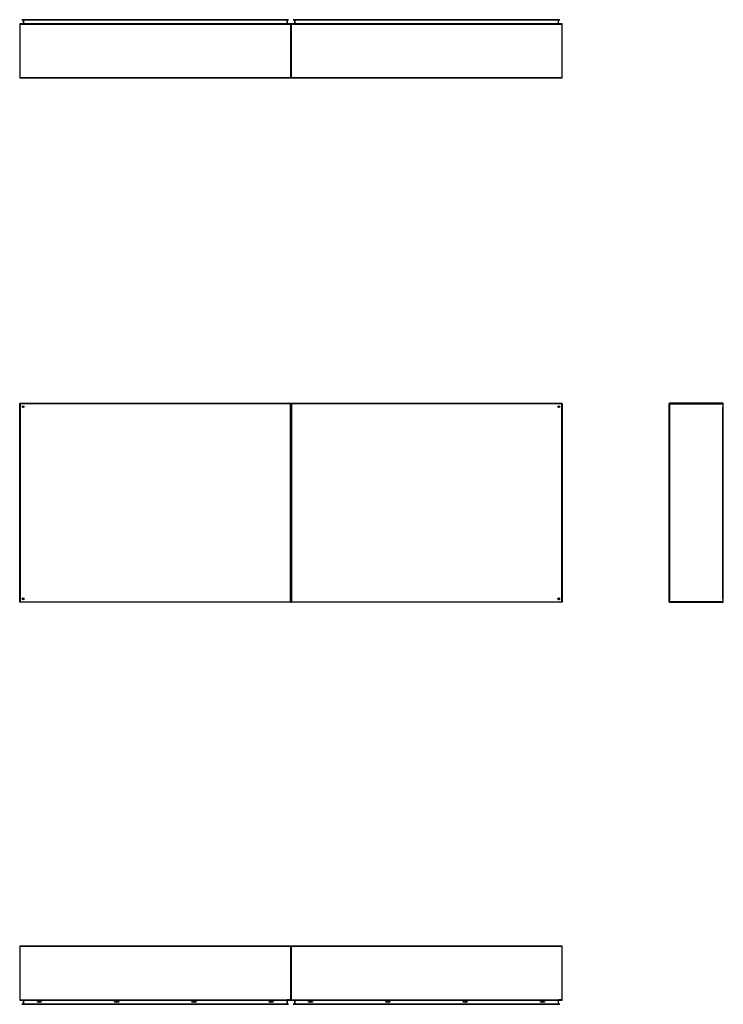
# Model space of a CAD drawing. Header units: inches. Extents: x 23 to 609, y 66 to 286.
# Tile 1 of 178: x 23 to 178, y 66 to 284. Entities that reach past the tile are written whole.
import ezdxf

# ---------------------------------------------------------------- set-up
doc = ezdxf.new("R2010")
doc.units = ezdxf.units.IN
doc.header["$MEASUREMENT"] = 0
doc.layers.add('Visible Edges(ANSI)', color=7, linetype='Continuous', lineweight=25)
doc.layers.add('Visible Tangent Edges(ANSI)', color=7, linetype='Continuous', lineweight=25)

msp = doc.modelspace()

# ---------------------------------------------------------------- linework, layer by layer
at = {"layer": 'Visible Edges(ANSI)'}
for p, q in [((22.85, 283.12), (22.85, 271.32)), ((82.75, 283.22), (22.95, 283.22)), ((23.36, 284.14), (23.56, 284.14)), ((23.36, 284.14), (23.36, 284.07)), ((23.56, 284.07), (23.36, 284.07)), ((23.56, 284.14), (82.14, 284.14)), ((82.14, 284.07), (23.56, 284.07)), ((23.65, 284.04), (23.65, 283.25)), ((82.05, 283.25), (82.05, 284.04)), ((82.14, 284.14), (82.34, 284.14)), ((82.34, 284.07), (82.14, 284.07)), ((82.34, 284.07), (82.34, 284.14)), ((82.85, 283.12), (82.85, 271.32)), ((82.85, 271.32), (82.85, 283.12)), ((142.75, 283.22), (82.95, 283.22)), ((83.36, 284.14), (83.56, 284.14)), ((83.36, 284.14), (83.36, 284.07)), ((83.56, 284.07), (83.36, 284.07)), ((83.56, 284.14), (142.14, 284.14)), ((142.14, 284.07), (83.56, 284.07)), ((83.65, 284.04), (83.65, 283.25)), ((142.05, 283.25), (142.05, 284.04)), ((142.14, 284.14), (142.34, 284.14)), ((142.34, 284.07), (142.14, 284.07)), ((142.34, 284.07), (142.34, 284.14)), ((142.85, 271.32), (142.85, 283.12)), ((82.75, 271.22), (22.95, 271.22)), ((142.75, 271.22), (82.95, 271.22)), ((22.85, 155.42), (22.85, 199.22)), ((22.95, 199.32), (82.75, 199.32)), ((23.72, 198.42), (23.72, 198.41)), ((23.76, 198.45), (23.75, 198.45)), ((82.85, 155.42), (82.85, 199.22)), ((82.85, 199.22), (82.85, 155.42)), ((82.95, 199.32), (142.75, 199.32)), ((141.96, 198.45), (141.95, 198.45)), ((141.99, 198.41), (141.99, 198.42)), ((142.85, 199.22), (142.85, 155.42)), ((166.48, 155.42), (166.48, 199.22)), ((178.38, 199.32), (166.58, 199.32)), ((178.48, 155.42), (178.48, 199.22)), ((82.75, 155.32), (22.95, 155.32)), ((23.72, 156.23), (23.72, 156.22)), ((23.75, 156.19), (23.76, 156.19)), ((142.75, 155.32), (82.95, 155.32)), ((141.95, 156.19), (141.96, 156.19)), ((141.99, 156.22), (141.99, 156.23)), ((166.58, 155.32), (178.38, 155.32)), ((22.85, 79.24), (22.85, 67.44)), ((22.95, 79.34), (82.75, 79.34)), ((82.85, 79.24), (82.85, 67.44)), ((82.85, 67.44), (82.85, 79.24)), ((82.95, 79.34), (142.75, 79.34)), ((142.85, 67.44), (142.85, 79.24)), ((22.95, 67.34), (82.75, 67.34)), ((23.36, 66.49), (23.56, 66.49)), ((23.36, 66.49), (23.36, 66.42)), ((23.56, 66.42), (23.36, 66.42)), ((82.14, 66.49), (23.56, 66.49)), ((23.56, 66.42), (82.14, 66.42)), ((23.65, 67.31), (23.65, 66.52)), ((26.76, 66.89), (26.76, 67.08)), ((26.76, 67.08), (26.94, 67.08)), ((26.94, 66.89), (26.76, 66.89)), ((26.94, 67.08), (26.94, 66.89)), ((27.46, 66.89), (27.46, 67.08)), ((27.46, 67.08), (27.64, 67.08)), ((27.64, 66.89), (27.46, 66.89)), ((27.64, 67.08), (27.64, 66.89)), ((43.86, 66.89), (43.86, 67.08)), ((43.86, 67.08), (44.05, 67.08)), ((44.05, 66.89), (43.86, 66.89)), ((44.05, 67.08), (44.05, 66.89)), ((44.56, 66.89), (44.56, 67.08)), ((44.56, 67.08), (44.75, 67.08)), ((44.75, 66.89), (44.56, 66.89)), ((44.75, 67.08), (44.75, 66.89)), ((60.96, 66.89), (60.96, 67.08)), ((60.96, 67.08), (61.15, 67.08)), ((61.15, 66.89), (60.96, 66.89)), ((61.15, 67.08), (61.15, 66.89)), ((61.66, 66.89), (61.66, 67.08)), ((61.66, 67.08), (61.85, 67.08)), ((61.85, 66.89), (61.66, 66.89)), ((61.85, 67.08), (61.85, 66.89)), ((78.06, 66.89), (78.06, 67.08)), ((78.06, 67.08), (78.25, 67.08)), ((78.25, 66.89), (78.06, 66.89)), ((78.25, 67.08), (78.25, 66.89)), ((78.76, 66.89), (78.76, 67.08)), ((78.76, 67.08), (78.95, 67.08)), ((78.95, 66.89), (78.76, 66.89)), ((78.95, 67.08), (78.95, 66.89)), ((82.05, 66.52), (82.05, 67.31)), ((82.14, 66.49), (82.34, 66.49)), ((82.34, 66.42), (82.14, 66.42)), ((82.34, 66.42), (82.34, 66.49)), ((82.95, 67.34), (142.75, 67.34)), ((83.36, 66.49), (83.56, 66.49)), ((83.36, 66.49), (83.36, 66.42)), ((83.56, 66.42), (83.36, 66.42)), ((142.14, 66.49), (83.56, 66.49)), ((83.56, 66.42), (142.14, 66.42)), ((83.65, 67.31), (83.65, 66.52)), ((86.76, 66.89), (86.76, 67.08)), ((86.76, 67.08), (86.94, 67.08)), ((86.94, 66.89), (86.76, 66.89)), ((86.94, 67.08), (86.94, 66.89)), ((87.46, 66.89), (87.46, 67.08)), ((87.46, 67.08), (87.64, 67.08)), ((87.64, 66.89), (87.46, 66.89)), ((87.64, 67.08), (87.64, 66.89)), ((103.86, 66.89), (103.86, 67.08)), ((103.86, 67.08), (104.05, 67.08)), ((104.05, 66.89), (103.86, 66.89)), ((104.05, 67.08), (104.05, 66.89)), ((104.56, 66.89), (104.56, 67.08)), ((104.56, 67.08), (104.75, 67.08)), ((104.75, 66.89), (104.56, 66.89)), ((104.75, 67.08), (104.75, 66.89)), ((120.96, 66.89), (120.96, 67.08)), ((120.96, 67.08), (121.15, 67.08)), ((121.15, 66.89), (120.96, 66.89)), ((121.15, 67.08), (121.15, 66.89)), ((121.66, 66.89), (121.66, 67.08)), ((121.66, 67.08), (121.85, 67.08)), ((121.85, 66.89), (121.66, 66.89)), ((121.85, 67.08), (121.85, 66.89)), ((138.06, 66.89), (138.06, 67.08)), ((138.06, 67.08), (138.25, 67.08)), ((138.25, 66.89), (138.06, 66.89)), ((138.25, 67.08), (138.25, 66.89)), ((138.76, 66.89), (138.76, 67.08)), ((138.76, 67.08), (138.95, 67.08)), ((138.95, 66.89), (138.76, 66.89)), ((138.95, 67.08), (138.95, 66.89)), ((142.05, 66.52), (142.05, 67.31)), ((142.14, 66.49), (142.34, 66.49)), ((142.34, 66.42), (142.14, 66.42)), ((142.34, 66.42), (142.34, 66.49))]:
    msp.add_line(p, q, dxfattribs=at)
for centre, radius in [((23.6, 198.57), 0.195), ((142.1, 198.57), 0.195), ((23.6, 156.07), 0.195), ((142.1, 156.07), 0.195), ((27.2, 66.98), 0.165), ((44.3, 66.98), 0.165), ((61.4, 66.98), 0.165), ((78.5, 66.98), 0.165), ((87.2, 66.98), 0.165), ((104.3, 66.98), 0.165), ((121.4, 66.98), 0.165), ((138.5, 66.98), 0.165)]:
    msp.add_circle(centre, radius, dxfattribs=at)
for centre, radius, start, end in [((22.95, 283.12), 0.099, 90, 180), ((23.62, 284.04), 0.031, 0, 90), ((23.62, 283.25), 0.031, 270, 0), ((82.09, 284.04), 0.031, 90, 180), ((82.09, 283.25), 0.031, 180, 270), ((82.75, 283.12), 0.099, 0, 90), ((82.95, 283.12), 0.099, 90, 180), ((83.62, 284.04), 0.031, 0, 90), ((83.62, 283.25), 0.031, 270, 0), ((142.09, 284.04), 0.031, 90, 180), ((142.09, 283.25), 0.031, 180, 270), ((142.75, 283.12), 0.099, 0, 90), ((22.95, 271.32), 0.099, 180, 270), ((82.75, 271.32), 0.099, 270, 0), ((82.95, 271.32), 0.099, 180, 270), ((142.75, 271.32), 0.099, 270, 0), ((22.95, 199.22), 0.099, 90, 180), ((23.75, 198.42), 0.031, 90, 180), ((82.75, 199.22), 0.099, 0, 90), ((82.95, 199.22), 0.099, 90, 180), ((141.96, 198.42), 0.031, 0, 90), ((142.75, 199.22), 0.099, 0, 90), ((166.58, 199.22), 0.099, 90, 180), ((178.38, 199.22), 0.099, 0, 90), ((22.95, 155.42), 0.099, 180, 270), ((23.75, 156.22), 0.031, 180, 270), ((82.75, 155.42), 0.099, 270, 0), ((82.95, 155.42), 0.099, 180, 270), ((141.96, 156.22), 0.031, 270, 0), ((142.75, 155.42), 0.099, 270, 0), ((166.58, 155.42), 0.099, 180, 270), ((178.38, 155.42), 0.099, 270, 0), ((22.95, 79.24), 0.099, 90, 180), ((82.75, 79.24), 0.099, 0, 90), ((82.95, 79.24), 0.099, 90, 180), ((142.75, 79.24), 0.099, 0, 90), ((22.95, 67.44), 0.099, 180, 270), ((23.62, 67.31), 0.031, 0, 90), ((23.62, 66.52), 0.031, 270, 0), ((82.09, 67.31), 0.031, 90, 180), ((82.09, 66.52), 0.031, 180, 270), ((82.75, 67.44), 0.099, 270, 0), ((82.95, 67.44), 0.099, 180, 270), ((83.62, 67.31), 0.031, 0, 90), ((83.62, 66.52), 0.031, 270, 0), ((142.09, 67.31), 0.031, 90, 180), ((142.09, 66.52), 0.031, 180, 270), ((142.75, 67.44), 0.099, 270, 0)]:
    msp.add_arc(centre, radius, start, end, dxfattribs=at)
at = {"layer": 'Visible Tangent Edges(ANSI)'}
for p, q in [((22.95, 283.12), (22.85, 283.12)), ((22.95, 283.12), (22.95, 283.22)), ((22.95, 271.32), (22.95, 283.12)), ((22.95, 283.12), (82.75, 283.12)), ((23.56, 284.07), (23.56, 284.14)), ((23.75, 284.04), (23.65, 284.04)), ((23.65, 283.25), (23.75, 283.25)), ((23.75, 284.07), (23.75, 284.04)), ((23.75, 283.25), (23.75, 284.04)), ((23.75, 284.04), (23.85, 284.04)), ((23.75, 283.25), (23.75, 283.22)), ((23.75, 283.25), (81.85, 283.25)), ((81.85, 284.04), (23.85, 284.04)), ((81.85, 284.04), (81.96, 284.04)), ((81.96, 283.25), (81.85, 283.25)), ((81.96, 284.07), (81.96, 284.04)), ((81.96, 284.04), (81.96, 283.25)), ((82.05, 284.04), (81.96, 284.04)), ((81.96, 283.25), (81.96, 283.22)), ((81.96, 283.25), (82.05, 283.25)), ((82.14, 284.14), (82.14, 284.07)), ((82.75, 283.22), (82.75, 283.12)), ((82.75, 283.12), (82.75, 271.32)), ((82.85, 283.12), (82.75, 283.12)), ((82.95, 283.12), (82.85, 283.12)), ((82.95, 283.12), (82.95, 283.22)), ((82.95, 271.32), (82.95, 283.12)), ((82.95, 283.12), (142.75, 283.12)), ((83.56, 284.07), (83.56, 284.14)), ((83.75, 284.04), (83.65, 284.04)), ((83.65, 283.25), (83.75, 283.25)), ((83.75, 284.07), (83.75, 284.04)), ((83.75, 283.25), (83.75, 284.04)), ((83.75, 284.04), (83.85, 284.04)), ((83.75, 283.25), (83.75, 283.22)), ((83.75, 283.25), (141.85, 283.25)), ((141.85, 284.04), (83.85, 284.04)), ((141.85, 284.04), (141.96, 284.04)), ((141.96, 283.25), (141.85, 283.25)), ((141.96, 284.07), (141.96, 284.04)), ((141.96, 284.04), (141.96, 283.25)), ((142.05, 284.04), (141.96, 284.04)), ((141.96, 283.25), (141.96, 283.22)), ((141.96, 283.25), (142.05, 283.25)), ((142.14, 284.14), (142.14, 284.07)), ((142.75, 283.22), (142.75, 283.12)), ((142.75, 283.12), (142.75, 271.32)), ((142.85, 283.12), (142.75, 283.12)), ((22.85, 271.32), (22.95, 271.32)), ((22.95, 271.22), (22.95, 271.32)), ((22.95, 271.32), (82.75, 271.32)), ((82.75, 271.32), (82.85, 271.32)), ((82.75, 271.32), (82.75, 271.22)), ((82.85, 271.32), (82.95, 271.32)), ((82.95, 271.22), (82.95, 271.32)), ((82.95, 271.32), (142.75, 271.32)), ((142.75, 271.32), (142.85, 271.32)), ((142.75, 271.32), (142.75, 271.22)), ((22.85, 199.22), (22.95, 199.22)), ((22.95, 199.22), (22.95, 199.32)), ((22.95, 199.22), (22.95, 155.42)), ((82.75, 199.22), (22.95, 199.22)), ((23.62, 198.55), (23.75, 198.45)), ((23.72, 198.42), (23.62, 198.55)), ((23.62, 198.55), (23.8, 198.55)), ((23.62, 198.55), (23.62, 198.45)), ((23.62, 198.37), (23.62, 198.45)), ((82.75, 199.32), (82.75, 199.22)), ((82.75, 199.22), (82.85, 199.22)), ((82.75, 155.42), (82.75, 199.22)), ((82.85, 199.22), (82.95, 199.22)), ((82.95, 199.22), (82.95, 199.32)), ((82.95, 199.22), (82.95, 155.42)), ((142.75, 199.22), (82.95, 199.22)), ((141.91, 198.55), (142.09, 198.55)), ((141.96, 198.45), (142.09, 198.55)), ((142.09, 198.55), (141.99, 198.42)), ((142.09, 198.45), (142.09, 198.55)), ((142.09, 198.45), (142.09, 198.37)), ((142.75, 199.32), (142.75, 199.22)), ((142.75, 199.22), (142.85, 199.22)), ((142.75, 155.42), (142.75, 199.22)), ((166.48, 199.22), (166.58, 199.22)), ((166.58, 199.32), (166.58, 199.22)), ((166.58, 199.22), (178.38, 199.22)), ((166.58, 199.22), (166.58, 155.42)), ((178.38, 199.22), (178.38, 199.32)), ((178.38, 199.22), (178.48, 199.22)), ((178.38, 199.22), (178.38, 198.45)), ((178.38, 156.19), (178.38, 198.45)), ((22.95, 155.42), (22.85, 155.42)), ((22.95, 155.42), (82.75, 155.42)), ((22.95, 155.32), (22.95, 155.42)), ((23.62, 156.19), (23.62, 156.26)), ((23.62, 156.09), (23.72, 156.22)), ((23.75, 156.19), (23.62, 156.09)), ((23.62, 156.19), (23.62, 156.09)), ((23.8, 156.09), (23.62, 156.09)), ((82.75, 155.42), (82.75, 155.32)), ((82.85, 155.42), (82.75, 155.42)), ((82.95, 155.42), (82.85, 155.42)), ((82.95, 155.42), (142.75, 155.42)), ((82.95, 155.32), (82.95, 155.42)), ((142.09, 156.09), (141.91, 156.09)), ((142.09, 156.09), (141.96, 156.19)), ((141.99, 156.22), (142.09, 156.09)), ((142.09, 156.26), (142.09, 156.19)), ((142.09, 156.09), (142.09, 156.19)), ((142.75, 155.42), (142.75, 155.32)), ((142.85, 155.42), (142.75, 155.42)), ((166.58, 155.42), (166.48, 155.42)), ((178.38, 155.42), (166.58, 155.42)), ((166.58, 155.42), (166.58, 155.32)), ((178.38, 156.19), (178.38, 155.42)), ((178.48, 155.42), (178.38, 155.42)), ((178.38, 155.32), (178.38, 155.42)), ((22.95, 79.24), (22.85, 79.24)), ((22.95, 79.24), (22.95, 79.34)), ((22.95, 67.44), (22.95, 79.24)), ((82.75, 79.24), (22.95, 79.24)), ((82.75, 79.34), (82.75, 79.24)), ((82.85, 79.24), (82.75, 79.24)), ((82.75, 79.24), (82.75, 67.44)), ((82.95, 79.24), (82.85, 79.24)), ((82.95, 79.24), (82.95, 79.34)), ((82.95, 67.44), (82.95, 79.24)), ((142.75, 79.24), (82.95, 79.24)), ((142.75, 79.34), (142.75, 79.24)), ((142.85, 79.24), (142.75, 79.24)), ((142.75, 79.24), (142.75, 67.44)), ((22.85, 67.44), (22.95, 67.44)), ((22.95, 67.34), (22.95, 67.44)), ((22.95, 67.44), (81.99, 67.44)), ((23.56, 66.42), (23.56, 66.49)), ((23.75, 67.31), (23.65, 67.31)), ((23.65, 66.52), (23.75, 66.52)), ((23.75, 67.31), (23.75, 67.34)), ((23.75, 66.52), (23.75, 67.31)), ((23.75, 67.31), (81.96, 67.31)), ((23.75, 66.49), (23.75, 66.52)), ((23.85, 66.52), (23.75, 66.52)), ((23.85, 66.52), (81.85, 66.52)), ((81.96, 66.52), (81.85, 66.52)), ((81.96, 67.31), (81.96, 67.34)), ((82.05, 67.31), (81.96, 67.31)), ((81.96, 67.31), (81.96, 66.52)), ((81.96, 66.52), (82.05, 66.52)), ((81.96, 66.49), (81.96, 66.52)), ((82.75, 67.44), (81.99, 67.44)), ((82.14, 66.49), (82.14, 66.42)), ((82.75, 67.44), (82.85, 67.44)), ((82.75, 67.44), (82.75, 67.34)), ((82.85, 67.44), (82.95, 67.44)), ((82.95, 67.34), (82.95, 67.44)), ((82.95, 67.44), (141.99, 67.44)), ((83.56, 66.42), (83.56, 66.49)), ((83.75, 67.31), (83.65, 67.31)), ((83.65, 66.52), (83.75, 66.52)), ((83.75, 67.31), (83.75, 67.34)), ((83.75, 66.52), (83.75, 67.31)), ((83.75, 67.31), (141.96, 67.31)), ((83.75, 66.49), (83.75, 66.52)), ((83.85, 66.52), (83.75, 66.52)), ((83.85, 66.52), (141.85, 66.52)), ((141.96, 66.52), (141.85, 66.52)), ((141.96, 67.31), (141.96, 67.34)), ((142.05, 67.31), (141.96, 67.31)), ((141.96, 67.31), (141.96, 66.52)), ((141.96, 66.52), (142.05, 66.52)), ((141.96, 66.49), (141.96, 66.52)), ((142.75, 67.44), (141.99, 67.44)), ((142.14, 66.49), (142.14, 66.42)), ((142.75, 67.44), (142.85, 67.44)), ((142.75, 67.44), (142.75, 67.34))]:
    msp.add_line(p, q, dxfattribs=at)

doc.saveas('drawing.dxf')
